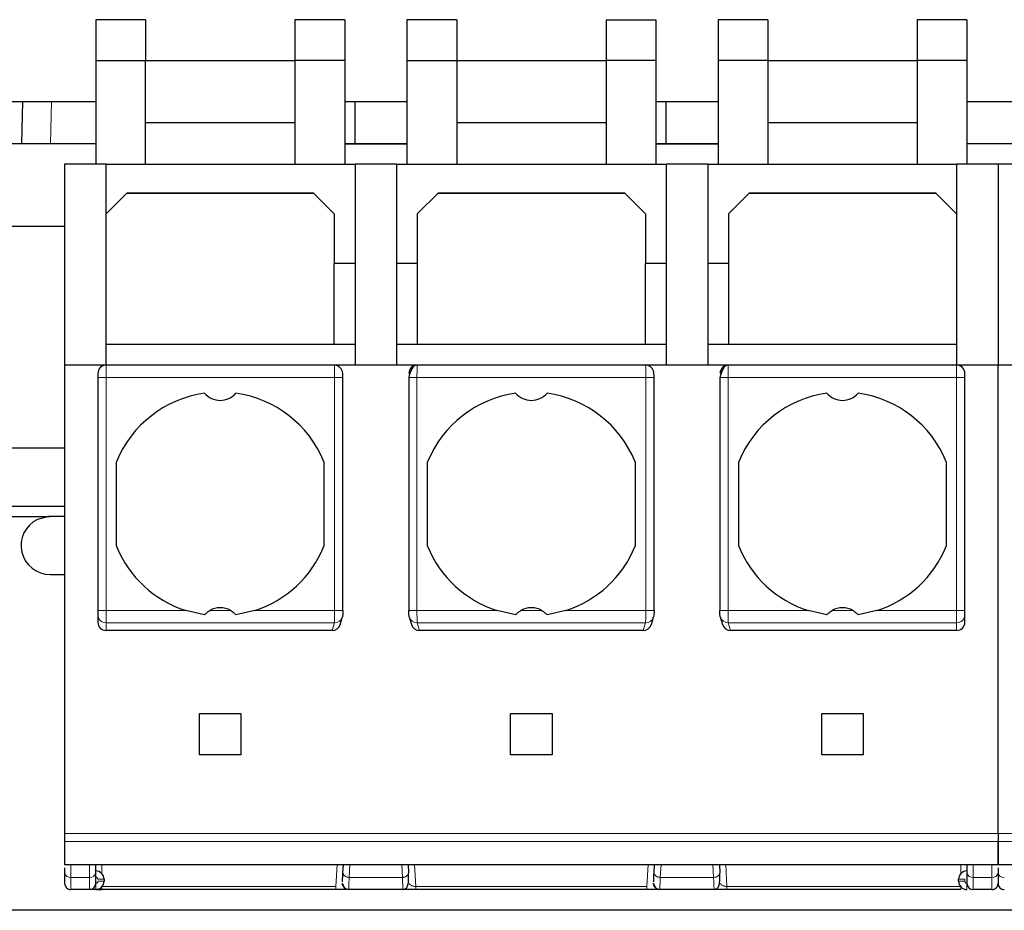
# Model space of a CAD drawing. Header units: millimetres. Extents: x 5 to 418, y 2 to 292.
# Tile 3 of 29: x 65 to 89, y 53 to 74. Entities that reach past the tile are written whole.
import ezdxf

# ---------------------------------------------------------------- set-up
doc = ezdxf.new("R2010")
doc.units = ezdxf.units.MM

msp = doc.modelspace()

# ---------------------------------------------------------------- linework, layer by layer
at = {"color": 7, "linetype": 'Continuous', "lineweight": 25}
for p, q in [((67.883, 74.322), (66.683, 74.322)), ((66.683, 74.322), (66.683, 73.339)), ((67.883, 74.322), (67.883, 73.339)), ((71.483, 74.322), (71.483, 73.339)), ((72.683, 74.322), (71.483, 74.322)), ((72.683, 74.322), (72.683, 73.339)), ((74.183, 74.322), (74.183, 73.339)), ((75.383, 74.322), (74.183, 74.322)), ((75.383, 74.322), (75.383, 73.339)), ((78.983, 74.322), (78.983, 73.339)), ((78.983, 74.322), (80.183, 74.322)), ((80.183, 74.322), (80.183, 73.339)), ((82.883, 74.322), (81.683, 74.322)), ((81.683, 74.322), (81.683, 73.339)), ((82.883, 74.322), (82.883, 73.339)), ((86.483, 74.322), (86.483, 73.339)), ((87.683, 74.322), (86.483, 74.322)), ((87.683, 74.322), (87.683, 73.339)), ((66.683, 73.339), (67.883, 73.339)), ((66.683, 73.339), (66.683, 70.839)), ((67.883, 70.839), (67.883, 73.339)), ((67.883, 73.339), (71.483, 73.339)), ((72.683, 73.339), (71.483, 73.339)), ((71.483, 73.339), (71.483, 70.839)), ((72.683, 73.339), (72.683, 70.839)), ((74.183, 73.339), (75.383, 73.339)), ((74.183, 73.339), (74.183, 70.839)), ((75.383, 73.339), (75.383, 70.839)), ((75.383, 73.339), (78.983, 73.339)), ((80.183, 73.339), (78.983, 73.339)), ((78.983, 73.339), (78.983, 70.839)), ((80.183, 73.339), (80.183, 70.839)), ((82.883, 73.339), (81.683, 73.339)), ((81.683, 73.339), (81.683, 70.839)), ((82.883, 73.339), (82.883, 70.839)), ((82.883, 73.339), (86.483, 73.339)), ((87.683, 73.339), (86.483, 73.339)), ((86.483, 73.339), (86.483, 70.839)), ((87.683, 73.339), (87.683, 70.839)), ((66.683, 72.339), (64.433, 72.339)), ((64.917, 72.339), (64.893, 71.339)), ((74.183, 72.339), (72.683, 72.339)), ((72.933, 71.339), (72.933, 72.339)), ((80.433, 72.339), (80.183, 72.339)), ((80.433, 71.339), (80.433, 72.339)), ((81.683, 72.339), (80.433, 72.339)), ((89.183, 72.339), (87.683, 72.339)), ((67.883, 71.839), (71.483, 71.839)), ((75.383, 71.839), (78.983, 71.839)), ((82.883, 71.839), (86.483, 71.839)), ((64.433, 71.339), (66.683, 71.339)), ((72.683, 71.339), (74.183, 71.339)), ((72.683, 71.329), (74.183, 71.329)), ((80.183, 71.339), (81.683, 71.339)), ((80.183, 71.329), (81.683, 71.329)), ((87.683, 71.339), (89.183, 71.339)), ((66.933, 70.839), (65.933, 70.839)), ((65.933, 70.839), (65.933, 65.989)), ((66.933, 65.989), (66.933, 70.839)), ((66.933, 70.839), (72.933, 70.839)), ((73.933, 70.839), (72.933, 70.839)), ((72.933, 70.839), (72.933, 65.989)), ((73.933, 70.839), (73.933, 65.989)), ((73.933, 70.839), (80.433, 70.839)), ((81.433, 70.839), (80.433, 70.839)), ((80.433, 70.839), (80.433, 65.989)), ((81.433, 70.839), (81.433, 65.989)), ((81.433, 70.839), (87.433, 70.839)), ((88.433, 70.839), (87.433, 70.839)), ((87.433, 70.839), (87.433, 65.989)), ((88.433, 70.839), (88.433, 65.989)), ((89.433, 70.839), (88.433, 70.839)), ((67.433, 70.139), (66.933, 69.639)), ((71.947, 70.126), (67.42, 70.126)), ((71.933, 70.139), (67.433, 70.139)), ((72.433, 69.639), (71.933, 70.139)), ((74.933, 70.139), (74.433, 69.639)), ((79.447, 70.126), (74.92, 70.126)), ((79.433, 70.139), (74.933, 70.139)), ((79.933, 69.639), (79.433, 70.139)), ((82.433, 70.139), (81.933, 69.639)), ((86.947, 70.126), (82.42, 70.126)), ((86.933, 70.139), (82.433, 70.139)), ((87.433, 69.639), (86.933, 70.139)), ((72.433, 69.639), (72.433, 68.439)), ((74.433, 69.639), (74.433, 68.439)), ((79.933, 69.639), (79.933, 68.439)), ((81.933, 69.639), (81.933, 68.439)), ((64.433, 69.339), (65.933, 69.339)), ((72.933, 68.439), (72.433, 68.439)), ((72.433, 66.489), (72.433, 68.439)), ((74.433, 68.439), (73.933, 68.439)), ((74.433, 68.439), (74.433, 66.489)), ((80.433, 68.439), (79.933, 68.439)), ((79.933, 66.489), (79.933, 68.439)), ((81.933, 68.439), (81.433, 68.439)), ((81.933, 68.439), (81.933, 66.489)), ((72.433, 66.489), (66.933, 66.489)), ((72.933, 66.489), (72.433, 66.489)), ((74.433, 66.489), (73.933, 66.489)), ((79.933, 66.489), (74.433, 66.489)), ((80.433, 66.489), (79.933, 66.489)), ((81.933, 66.489), (81.433, 66.489)), ((87.433, 66.489), (81.933, 66.489)), ((65.933, 65.989), (65.933, 54.689)), ((66.933, 65.989), (65.933, 65.989)), ((72.435, 65.989), (66.933, 65.989)), ((74.431, 65.989), (72.435, 65.989)), ((79.935, 65.989), (74.431, 65.989)), ((81.931, 65.989), (79.935, 65.989)), ((87.433, 65.989), (81.931, 65.989)), ((88.433, 65.989), (87.433, 65.989)), ((88.433, 54.689), (88.433, 65.989)), ((89.433, 65.989), (88.433, 65.989)), ((66.733, 65.789), (66.733, 65.689)), ((87.633, 65.689), (87.633, 65.789)), ((66.733, 65.689), (66.733, 60.07)), ((72.641, 60.068), (72.641, 65.689)), ((74.226, 65.691), (74.226, 60.07)), ((80.141, 60.068), (80.141, 65.689)), ((81.726, 65.691), (81.726, 60.07)), ((87.633, 60.07), (87.633, 65.689)), ((65.933, 63.989), (49.283, 63.989)), ((67.183, 61.619), (67.183, 63.659)), ((72.183, 63.659), (72.183, 61.619)), ((74.683, 61.619), (74.683, 63.659)), ((79.683, 63.659), (79.683, 61.619)), ((82.183, 61.619), (82.183, 63.659)), ((87.183, 63.659), (87.183, 61.619)), ((49.283, 62.589), (65.933, 62.589)), ((64.195, 62.339), (65.583, 62.339)), ((65.933, 62.339), (65.583, 62.339)), ((65.583, 60.939), (65.933, 60.939)), ((69.305, 59.966), (68.853, 60.07)), ((70.514, 60.07), (70.062, 59.966)), ((76.805, 59.966), (76.353, 60.07)), ((78.014, 60.07), (77.562, 59.966)), ((84.305, 59.966), (83.853, 60.07)), ((85.514, 60.07), (85.062, 59.966)), ((66.733, 59.972), (66.733, 59.792)), ((72.575, 59.735), (72.628, 59.915)), ((74.238, 59.915), (74.292, 59.735)), ((80.075, 59.735), (80.128, 59.915)), ((81.738, 59.915), (81.792, 59.735)), ((87.633, 59.792), (87.633, 59.972)), ((72.381, 59.589), (66.933, 59.589)), ((79.881, 59.589), (74.485, 59.589)), ((87.433, 59.589), (81.985, 59.589)), ((69.183, 57.589), (70.183, 57.589)), ((69.183, 56.589), (69.183, 57.589)), ((70.183, 57.589), (70.183, 56.589)), ((76.683, 57.589), (77.683, 57.589)), ((76.683, 56.589), (76.683, 57.589)), ((77.683, 57.589), (77.683, 56.589)), ((84.183, 57.589), (85.183, 57.589)), ((84.183, 56.589), (84.183, 57.589)), ((85.183, 57.589), (85.183, 56.589)), ((70.183, 56.589), (69.183, 56.589)), ((77.683, 56.589), (76.683, 56.589)), ((85.183, 56.589), (84.183, 56.589)), ((65.933, 54.689), (65.933, 54.498)), ((88.433, 54.689), (88.433, 54.498)), ((65.933, 53.944), (88.433, 53.944)), ((66.683, 53.738), (66.683, 53.944)), ((72.642, 53.746), (72.652, 53.944)), ((74.214, 53.944), (74.225, 53.746)), ((80.142, 53.746), (80.152, 53.944)), ((81.714, 53.944), (81.725, 53.746)), ((87.683, 53.944), (87.683, 53.738)), ((88.433, 53.944), (110.933, 53.944)), ((65.933, 53.864), (65.933, 53.738)), ((88.433, 53.864), (88.433, 53.738)), ((66.883, 53.589), (66.883, 53.539)), ((72.63, 53.469), (72.651, 53.429)), ((80.13, 53.469), (80.151, 53.429)), ((87.483, 53.539), (87.483, 53.589)), ((66.533, 53.339), (66.083, 53.339)), ((72.47, 53.339), (66.833, 53.339)), ((74.088, 53.339), (72.778, 53.339)), ((79.97, 53.339), (74.396, 53.339)), ((81.588, 53.339), (80.278, 53.339)), ((87.533, 53.339), (81.896, 53.339)), ((88.283, 53.339), (87.833, 53.339)), ((138.433, 52.839), (38.433, 52.839))]:
    msp.add_line(p, q, dxfattribs=at)
at = {"color": 7, "linetype": 'Continuous', "lineweight": 18}
for p, q in [((65.593, 71.339), (65.617, 72.339)), ((66.933, 65.989), (66.933, 65.689)), ((87.433, 65.689), (87.433, 65.989)), ((66.933, 65.689), (66.733, 65.689)), ((66.933, 65.689), (66.933, 60.07)), ((66.933, 65.689), (72.441, 65.689)), ((72.441, 65.689), (72.441, 60.07)), ((72.641, 65.689), (72.441, 65.689)), ((74.426, 60.07), (74.426, 65.689)), ((74.426, 65.689), (79.941, 65.689)), ((79.941, 65.689), (79.941, 60.07)), ((80.141, 65.689), (79.941, 65.689)), ((81.926, 60.07), (81.926, 65.689)), ((81.926, 65.689), (87.433, 65.689)), ((87.433, 60.07), (87.433, 65.689)), ((87.633, 65.689), (87.433, 65.689)), ((66.733, 60.07), (66.933, 60.07)), ((68.853, 60.07), (66.933, 60.07)), ((66.933, 59.775), (66.933, 60.07)), ((69.937, 60.07), (69.43, 60.07)), ((72.441, 60.07), (70.514, 60.07)), ((74.226, 60.07), (74.426, 60.07)), ((76.353, 60.07), (74.426, 60.07)), ((77.437, 60.07), (76.93, 60.07)), ((79.941, 60.07), (78.014, 60.07)), ((81.726, 60.07), (81.926, 60.07)), ((83.853, 60.07), (81.926, 60.07)), ((84.937, 60.07), (84.43, 60.07)), ((87.433, 60.07), (85.514, 60.07)), ((87.433, 59.775), (87.433, 60.07)), ((87.433, 60.07), (87.633, 60.07)), ((72.436, 59.775), (66.933, 59.775)), ((66.933, 59.589), (66.933, 59.775)), ((72.381, 59.589), (72.436, 59.775)), ((79.936, 59.775), (74.43, 59.775)), ((74.485, 59.589), (74.43, 59.775)), ((79.881, 59.589), (79.936, 59.775)), ((87.433, 59.775), (81.93, 59.775)), ((81.985, 59.589), (81.93, 59.775)), ((87.433, 59.589), (87.433, 59.775)), ((65.933, 54.689), (88.433, 54.689)), ((88.433, 54.689), (110.933, 54.689)), ((88.433, 54.498), (65.933, 54.498)), ((110.933, 54.498), (88.433, 54.498)), ((66.083, 53.632), (66.083, 53.944)), ((66.533, 53.632), (66.533, 53.944)), ((66.833, 53.944), (66.833, 53.721)), ((72.498, 53.944), (72.47, 53.414)), ((72.791, 53.632), (72.808, 53.944)), ((74.059, 53.944), (74.075, 53.632)), ((74.396, 53.414), (74.369, 53.944)), ((79.998, 53.944), (79.97, 53.414)), ((80.291, 53.632), (80.308, 53.944)), ((81.559, 53.944), (81.575, 53.632)), ((81.896, 53.414), (81.869, 53.944)), ((87.533, 53.718), (87.533, 53.944)), ((87.833, 53.944), (87.833, 53.632)), ((88.283, 53.944), (88.283, 53.632)), ((66.533, 53.632), (66.083, 53.632)), ((66.083, 53.339), (66.083, 53.632)), ((66.533, 53.339), (66.533, 53.632)), ((66.683, 53.339), (66.683, 53.489)), ((66.733, 53.589), (66.883, 53.589)), ((66.883, 53.539), (66.733, 53.539)), ((66.833, 53.339), (66.833, 53.407)), ((72.47, 53.414), (66.839, 53.414)), ((72.47, 53.339), (72.47, 53.414)), ((74.075, 53.632), (72.791, 53.632)), ((79.97, 53.414), (74.396, 53.414)), ((79.97, 53.339), (79.97, 53.414)), ((81.575, 53.632), (80.291, 53.632)), ((87.527, 53.414), (81.896, 53.414)), ((87.483, 53.589), (87.633, 53.589)), ((87.633, 53.539), (87.483, 53.539)), ((87.533, 53.339), (87.533, 53.407)), ((87.633, 53.539), (87.633, 53.589)), ((88.283, 53.632), (87.833, 53.632)), ((87.833, 53.632), (87.833, 53.339)), ((88.283, 53.632), (88.283, 53.339))]:
    msp.add_line(p, q, dxfattribs=at)
at = {"color": 7, "linetype": 'Continuous', "lineweight": 25, "flags": 128}
for points in [[(65.583, 62.339), (65.541, 62.338), (65.277, 62.269)], [(72.636, 59.972), (72.632, 59.933), (72.628, 59.915)], [(74.238, 59.915), (74.234, 59.933), (74.23, 59.972)], [(80.136, 59.972), (80.132, 59.933), (80.128, 59.915)], [(81.738, 59.915), (81.734, 59.933), (81.73, 59.972)]]:
    msp.add_lwpolyline(points, dxfattribs=at)
at = {"color": 7, "linetype": 'Continuous', "lineweight": 25}
for centre, radius, start, end in [((66.933, 65.789), 0.2, 90, 180), ((74.431, 65.789), 0.2, 90.0393, 180.0393), ((81.931, 65.789), 0.2, 90.0393, 180.0393), ((87.433, 65.789), 0.2, 360, 90), ((69.683, 62.639), 2.7, 98.0593, 157.8084), ((69.683, 65.639), 0.5, 220.7934, 319.2066), ((69.683, 62.639), 2.7, 22.1916, 81.9407), ((77.183, 62.639), 2.7, 98.0593, 157.8084), ((77.183, 65.639), 0.5, 220.7934, 319.2066), ((77.183, 62.639), 2.7, 22.1916, 81.9407), ((84.683, 62.639), 2.7, 98.0593, 157.8084), ((84.683, 65.639), 0.5, 220.7934, 319.2066), ((84.683, 62.639), 2.7, 22.1916, 81.9407), ((65.583, 61.639), 0.7, 115.9423, 270), ((69.683, 62.639), 2.7, 202.1916, 252.0821), ((69.683, 62.639), 2.7, 287.9179, 337.8084), ((77.183, 62.639), 2.7, 202.1916, 252.0821), ((77.183, 62.639), 2.7, 287.9179, 337.8084), ((84.683, 62.639), 2.7, 202.1916, 252.0821), ((84.683, 62.639), 2.7, 287.9179, 337.8084), ((69.683, 59.639), 0.5, 59.5336, 120.4664), ((77.183, 59.639), 0.5, 59.5336, 120.4664), ((84.683, 59.639), 0.5, 59.5336, 120.4664), ((66.683, 53.589), 0.2, 360, 90), ((87.683, 53.589), 0.2, 90, 180), ((66.083, 53.489), 0.15, 179.9973, 270), ((66.533, 53.489), 0.15, 270, 0), ((66.683, 53.539), 0.2, 270, 360), ((87.683, 53.539), 0.2, 180, 270), ((87.833, 53.489), 0.15, 180, 270), ((88.283, 53.489), 0.15, 270, 0.0002), ((88.583, 53.489), 0.15, 179.9973, 270)]:
    msp.add_arc(centre, radius, start, end, dxfattribs=at)
at = {"color": 7, "linetype": 'Continuous', "lineweight": 18}
for centre, radius, start, end in [((66.932, 59.973), 0.198, 180.4419, 270.4352), ((72.439, 59.972), 0.197, 269.1608, 343.1106), ((74.427, 59.971), 0.197, 196.7875, 270.9412), ((79.939, 59.972), 0.197, 269.1608, 343.1106), ((81.927, 59.971), 0.197, 196.7875, 270.9412), ((87.435, 59.973), 0.198, 269.5647, 359.5581), ((66.064, 53.765), 0.134, 191.4218, 278.0495), ((66.552, 53.765), 0.134, 261.9502, 348.5797), ((87.814, 53.765), 0.134, 191.4218, 278.0495), ((88.302, 53.765), 0.134, 261.9505, 348.5782), ((88.564, 53.765), 0.134, 191.4218, 278.0495)]:
    msp.add_arc(centre, radius, start, end, dxfattribs=at)
at = {"color": 7, "linetype": 'Continuous', "lineweight": 25}
for centre, major_axis, ratio, start_param, end_param in [((66.933, 59.792), (0, -0.203), 0.984808, 4.712389, 6.283185), ((72.383, 59.792), (0.058, 0.195), 0.983499, 3.425984, 4.712389), ((74.483, 59.792), (0.058, -0.195), 0.983499, 4.712389, 5.998794), ((79.883, 59.792), (0.058, 0.195), 0.983499, 3.425984, 4.712389), ((81.983, 59.792), (0.058, -0.195), 0.983499, 4.712389, 5.998794), ((87.433, 59.792), (0, 0.203), 0.984808, 3.141593, 4.712389)]:
    msp.add_ellipse(centre, major_axis=major_axis, ratio=ratio, start_param=start_param, end_param=end_param, dxfattribs=at)
at = {"color": 7, "linetype": 'Continuous', "lineweight": 18}
for points, knots in [([(72.441, 65.689), (72.44, 65.72), (72.44, 65.788), (72.439, 65.867), (72.439, 65.923), (72.438, 65.959), (72.437, 65.984), (72.436, 65.987), (72.435, 65.989)], [0, 0, 0, 0, 0.198108, 0.430327, 0.559842, 0.697964, 0.844685, 1, 1, 1, 1]), ([(74.431, 65.989), (74.431, 65.987), (74.43, 65.984), (74.429, 65.959), (74.428, 65.923), (74.427, 65.867), (74.426, 65.788), (74.426, 65.72), (74.426, 65.689)], [0, 0, 0, 0, 0.154998, 0.301493, 0.439478, 0.568949, 0.801349, 1, 1, 1, 1]), ([(79.941, 65.689), (79.94, 65.72), (79.94, 65.788), (79.939, 65.867), (79.939, 65.923), (79.938, 65.959), (79.937, 65.984), (79.936, 65.987), (79.935, 65.989)], [0, 0, 0, 0, 0.198108, 0.430327, 0.559842, 0.697964, 0.844685, 1, 1, 1, 1]), ([(81.931, 65.989), (81.931, 65.987), (81.93, 65.984), (81.929, 65.959), (81.928, 65.923), (81.927, 65.867), (81.926, 65.788), (81.926, 65.72), (81.926, 65.689)], [0, 0, 0, 0, 0.1549979, 0.3014927, 0.4394783, 0.5689488, 0.8013491, 1, 1, 1, 1]), ([(72.436, 59.775), (72.437, 59.779), (72.437, 59.789), (72.438, 59.825), (72.44, 59.887), (72.44, 59.978), (72.441, 60.04), (72.441, 60.07)], [0, 0, 0, 0, 0.1472058, 0.2881607, 0.5502057, 0.7875079, 1, 1, 1, 1]), ([(74.43, 59.775), (74.43, 59.779), (74.429, 59.789), (74.428, 59.825), (74.427, 59.888), (74.426, 59.978), (74.426, 60.041), (74.426, 60.07)], [0, 0, 0, 0, 0.147993, 0.2895103, 0.5519987, 0.7888528, 1, 1, 1, 1]), ([(79.936, 59.775), (79.937, 59.779), (79.937, 59.789), (79.938, 59.825), (79.94, 59.887), (79.94, 59.978), (79.941, 60.04), (79.941, 60.07)], [0, 0, 0, 0, 0.147206, 0.288161, 0.550206, 0.787508, 1, 1, 1, 1]), ([(81.93, 59.775), (81.93, 59.779), (81.929, 59.789), (81.928, 59.825), (81.927, 59.888), (81.926, 59.978), (81.926, 60.041), (81.926, 60.07)], [0, 0, 0, 0, 0.147993, 0.28951, 0.551999, 0.788853, 1, 1, 1, 1]), ([(66.683, 53.639), (66.69, 53.638), (66.703, 53.637), (66.717, 53.627), (66.725, 53.617), (66.732, 53.606), (66.733, 53.596), (66.733, 53.589)], [0, 0, 0, 0, 0.249173, 0.498991, 0.624116, 0.746059, 1, 1, 1, 1]), ([(66.733, 53.539), (66.732, 53.533), (66.731, 53.519), (66.721, 53.506), (66.711, 53.497), (66.7, 53.491), (66.69, 53.49), (66.683, 53.489)], [0, 0, 0, 0, 0.249173, 0.498991, 0.624116, 0.746059, 1, 1, 1, 1]), ([(72.791, 53.632), (72.789, 53.587), (72.785, 53.498), (72.78, 53.374), (72.779, 53.353), (72.778, 53.339)], [0, 0, 0, 0, 0.260947, 0.514958, 1, 1, 1, 1]), ([(74.088, 53.339), (74.087, 53.353), (74.086, 53.374), (74.081, 53.498), (74.077, 53.587), (74.075, 53.632)], [0, 0, 0, 0, 0.4851976, 0.7391696, 1, 1, 1, 1]), ([(74.396, 53.414), (74.386, 53.415), (74.364, 53.417), (74.332, 53.423), (74.302, 53.433), (74.274, 53.447), (74.246, 53.469), (74.241, 53.486), (74.238, 53.497)], [0, 0, 0, 0, 0.100368, 0.212661, 0.340751, 0.487262, 0.679289, 1, 1, 1, 1]), ([(80.291, 53.632), (80.289, 53.587), (80.285, 53.498), (80.28, 53.374), (80.279, 53.353), (80.278, 53.339)], [0, 0, 0, 0, 0.260947, 0.514958, 1, 1, 1, 1]), ([(81.588, 53.339), (81.587, 53.353), (81.586, 53.374), (81.581, 53.498), (81.577, 53.587), (81.575, 53.632)], [0, 0, 0, 0, 0.485198, 0.73917, 1, 1, 1, 1]), ([(81.896, 53.414), (81.886, 53.415), (81.864, 53.417), (81.832, 53.423), (81.802, 53.433), (81.774, 53.447), (81.746, 53.469), (81.741, 53.486), (81.738, 53.497)], [0, 0, 0, 0, 0.100368, 0.212661, 0.340751, 0.487262, 0.679289, 1, 1, 1, 1]), ([(87.683, 53.489), (87.677, 53.49), (87.664, 53.491), (87.65, 53.501), (87.641, 53.511), (87.635, 53.522), (87.634, 53.532), (87.633, 53.539)], [0, 0, 0, 0, 0.249173, 0.498991, 0.624116, 0.746059, 1, 1, 1, 1]), ([(87.683, 53.489), (87.683, 53.47), (87.683, 53.441), (87.683, 53.406), (87.683, 53.382), (87.683, 53.363), (87.683, 53.344), (87.683, 53.341), (87.683, 53.339)], [0, 0, 0, 0, 0.239457, 0.368361, 0.5, 0.631639, 0.760543, 1, 1, 1, 1])]:
    msp.add_open_spline(points, degree=3, knots=knots, dxfattribs=at)
at = {"color": 7, "linetype": 'Continuous', "lineweight": 25}
for points, knots in [([(72.64, 65.689), (72.64, 65.703), (72.64, 65.749), (72.638, 65.799), (72.626, 65.85), (72.612, 65.884), (72.59, 65.915), (72.558, 65.947), (72.508, 65.979), (72.468, 65.985), (72.446, 65.989)], [0, 0, 0, 0, 0.09831, 0.321588, 0.420373, 0.505066, 0.583382, 0.685472, 0.825801, 1, 1, 1, 1]), ([(74.4, 65.987), (74.389, 65.984), (74.369, 65.978), (74.338, 65.95), (74.31, 65.912), (74.285, 65.865), (74.263, 65.814), (74.247, 65.766), (74.235, 65.722), (74.23, 65.7), (74.228, 65.689)], [0, 0, 0, 0, 0.1454361, 0.2885028, 0.42728, 0.5598798, 0.6845966, 0.8000645, 0.9053552, 1, 1, 1, 1]), ([(80.14, 65.689), (80.14, 65.703), (80.14, 65.749), (80.138, 65.799), (80.126, 65.85), (80.112, 65.884), (80.09, 65.915), (80.058, 65.947), (80.008, 65.979), (79.968, 65.985), (79.946, 65.989)], [0, 0, 0, 0, 0.09831, 0.321588, 0.420373, 0.505066, 0.583382, 0.685472, 0.825801, 1, 1, 1, 1]), ([(81.9, 65.987), (81.889, 65.984), (81.869, 65.978), (81.838, 65.95), (81.81, 65.912), (81.785, 65.865), (81.763, 65.814), (81.747, 65.766), (81.735, 65.722), (81.73, 65.7), (81.728, 65.689)], [0, 0, 0, 0, 0.1454361, 0.2885028, 0.42728, 0.5598798, 0.6845966, 0.8000645, 0.9053552, 1, 1, 1, 1]), ([(66.733, 60.07), (66.733, 60.058), (66.733, 60.035), (66.733, 60.005), (66.733, 59.981), (66.733, 59.975), (66.733, 59.972)], [0, 0, 0, 0, 0.248422, 0.499806, 0.748451, 1, 1, 1, 1]), ([(69.305, 59.966), (69.321, 59.984), (69.358, 60.023), (69.405, 60.054), (69.43, 60.07)], [0, 0, 0, 0, 0.457928, 1, 1, 1, 1]), ([(69.937, 60.07), (69.962, 60.054), (70.008, 60.023), (70.045, 59.984), (70.062, 59.966)], [0, 0, 0, 0, 0.542072, 1, 1, 1, 1]), ([(72.64, 60.07), (72.64, 60.057), (72.64, 60.032), (72.639, 60.001), (72.638, 59.98), (72.637, 59.974), (72.636, 59.972)], [0, 0, 0, 0, 0.27254, 0.548079, 0.772616, 1, 1, 1, 1]), ([(74.23, 59.972), (74.23, 59.975), (74.228, 59.982), (74.227, 60.008), (74.226, 60.038), (74.226, 60.059), (74.226, 60.07)], [0, 0, 0, 0, 0.274232, 0.551157, 0.774246, 1, 1, 1, 1]), ([(76.805, 59.966), (76.821, 59.984), (76.858, 60.023), (76.905, 60.054), (76.93, 60.07)], [0, 0, 0, 0, 0.457928, 1, 1, 1, 1]), ([(77.437, 60.07), (77.462, 60.054), (77.508, 60.023), (77.545, 59.984), (77.562, 59.966)], [0, 0, 0, 0, 0.542072, 1, 1, 1, 1]), ([(80.14, 60.07), (80.14, 60.057), (80.14, 60.032), (80.139, 60.001), (80.138, 59.98), (80.137, 59.974), (80.136, 59.972)], [0, 0, 0, 0, 0.27254, 0.548079, 0.772616, 1, 1, 1, 1]), ([(81.73, 59.972), (81.73, 59.975), (81.728, 59.982), (81.727, 60.008), (81.726, 60.038), (81.726, 60.059), (81.726, 60.07)], [0, 0, 0, 0, 0.274232, 0.551157, 0.774246, 1, 1, 1, 1]), ([(84.305, 59.966), (84.321, 59.984), (84.358, 60.023), (84.405, 60.054), (84.43, 60.07)], [0, 0, 0, 0, 0.457928, 1, 1, 1, 1]), ([(84.937, 60.07), (84.962, 60.054), (85.008, 60.023), (85.045, 59.984), (85.062, 59.966)], [0, 0, 0, 0, 0.542072, 1, 1, 1, 1]), ([(87.633, 59.972), (87.633, 59.975), (87.633, 59.981), (87.633, 60.005), (87.633, 60.035), (87.633, 60.058), (87.633, 60.07)], [0, 0, 0, 0, 0.248422, 0.499806, 0.748451, 1, 1, 1, 1]), ([(65.933, 54.498), (65.933, 54.443), (65.933, 54.334), (65.933, 54.182), (65.933, 54.07), (65.933, 54.001), (65.933, 53.954), (65.933, 53.949), (65.933, 53.946)], [0, 0, 0, 0, 0.138298, 0.276372, 0.465414, 0.620982, 0.780491, 1, 1, 1, 1]), ([(88.433, 53.95), (88.433, 53.949), (88.433, 53.944), (88.433, 53.987), (88.433, 54.065), (88.433, 54.159), (88.433, 54.259), (88.433, 54.378), (88.433, 54.466), (88.433, 54.498)], [0, 0, 0, 0, 0.108475, 0.361535, 0.567867, 0.670838, 0.777556, 0.918766, 1, 1, 1, 1]), ([(88.433, 54.498), (88.433, 54.443), (88.433, 54.334), (88.433, 54.182), (88.433, 54.07), (88.433, 54.001), (88.433, 53.954), (88.433, 53.949), (88.433, 53.946)], [0, 0, 0, 0, 0.138298, 0.276372, 0.465414, 0.620982, 0.780491, 1, 1, 1, 1]), ([(72.63, 53.529), (72.631, 53.537), (72.632, 53.559), (72.638, 53.671), (72.642, 53.746)], [0, 0, 0, 0, 0.333907, 1, 1, 1, 1]), ([(74.088, 53.344), (74.094, 53.344), (74.106, 53.345), (74.13, 53.351), (74.175, 53.374), (74.21, 53.436), (74.227, 53.545), (74.224, 53.66), (74.223, 53.726)], [0, 0, 0, 0, 0.024737, 0.051812, 0.118357, 0.317804, 0.61258, 1, 1, 1, 1]), ([(80.13, 53.529), (80.131, 53.537), (80.132, 53.559), (80.138, 53.671), (80.142, 53.746)], [0, 0, 0, 0, 0.333907, 1, 1, 1, 1]), ([(81.588, 53.344), (81.594, 53.344), (81.606, 53.345), (81.63, 53.351), (81.675, 53.374), (81.71, 53.436), (81.727, 53.545), (81.724, 53.66), (81.723, 53.726)], [0, 0, 0, 0, 0.024737, 0.051812, 0.118357, 0.317804, 0.61258, 1, 1, 1, 1]), ([(72.637, 53.444), (72.644, 53.43), (72.657, 53.401), (72.693, 53.368), (72.734, 53.348), (72.764, 53.345), (72.779, 53.344)], [0, 0, 0, 0, 0.25579, 0.51592, 0.767511, 1, 1, 1, 1]), ([(80.137, 53.444), (80.144, 53.43), (80.157, 53.401), (80.193, 53.368), (80.234, 53.348), (80.264, 53.345), (80.279, 53.344)], [0, 0, 0, 0, 0.25579, 0.51592, 0.767511, 1, 1, 1, 1]), ([(66.683, 53.339), (66.664, 53.339), (66.624, 53.339), (66.575, 53.339), (66.539, 53.339), (66.535, 53.339), (66.533, 53.339)], [0, 0, 0, 0, 0.249127, 0.499863, 0.749135, 1, 1, 1, 1]), ([(66.833, 53.339), (66.81, 53.339), (66.765, 53.339), (66.726, 53.339), (66.684, 53.342), (66.726, 53.339), (66.765, 53.339), (66.81, 53.339), (66.833, 53.339)], [0, 0, 0, 0, 0.2102, 0.411837, 0.5, 0.588163, 0.7898, 1, 1, 1, 1]), ([(72.778, 53.339), (72.774, 53.339), (72.764, 53.339), (72.699, 53.339), (72.631, 53.339), (72.562, 53.339), (72.505, 53.339), (72.47, 53.339)], [0, 0, 0, 0, 0.274135, 0.547934, 0.674062, 0.799313, 1, 1, 1, 1]), ([(74.396, 53.339), (74.374, 53.339), (74.328, 53.339), (74.264, 53.339), (74.208, 53.339), (74.148, 53.339), (74.098, 53.339), (74.091, 53.339), (74.088, 53.339)], [0, 0, 0, 0, 0.130146, 0.264614, 0.391983, 0.526577, 0.773037, 1, 1, 1, 1]), ([(80.278, 53.339), (80.274, 53.339), (80.264, 53.339), (80.199, 53.339), (80.131, 53.339), (80.062, 53.339), (80.005, 53.339), (79.97, 53.339)], [0, 0, 0, 0, 0.274137, 0.547937, 0.674066, 0.799318, 1, 1, 1, 1]), ([(81.896, 53.339), (81.874, 53.339), (81.828, 53.339), (81.764, 53.339), (81.708, 53.339), (81.648, 53.339), (81.598, 53.339), (81.591, 53.339), (81.588, 53.339)], [0, 0, 0, 0, 0.130146, 0.264614, 0.391983, 0.526577, 0.773037, 1, 1, 1, 1])]:
    msp.add_open_spline(points, degree=3, knots=knots, dxfattribs=at)
at = {"color": 7, "linetype": 'Continuous', "lineweight": 18}
for points in [[(74.226, 65.689), (74.226, 65.689), (74.226, 65.689), (74.237, 65.689), (74.255, 65.689), (74.28, 65.689), (74.311, 65.689), (74.346, 65.689), (74.385, 65.689), (74.412, 65.689), (74.426, 65.689)], [(81.726, 65.689), (81.726, 65.689), (81.726, 65.689), (81.737, 65.689), (81.755, 65.689), (81.78, 65.689), (81.811, 65.689), (81.846, 65.689), (81.885, 65.689), (81.912, 65.689), (81.926, 65.689)], [(72.64, 60.07), (72.64, 60.07), (72.64, 60.07), (72.629, 60.07), (72.612, 60.07), (72.587, 60.07), (72.556, 60.07), (72.52, 60.07), (72.481, 60.07), (72.454, 60.07), (72.441, 60.07)], [(80.14, 60.07), (80.14, 60.07), (80.14, 60.07), (80.129, 60.07), (80.112, 60.07), (80.087, 60.07), (80.056, 60.07), (80.02, 60.07), (79.981, 60.07), (79.954, 60.07), (79.941, 60.07)], [(72.791, 53.632), (72.781, 53.633), (72.761, 53.634), (72.732, 53.641), (72.706, 53.652), (72.683, 53.667), (72.664, 53.684), (72.651, 53.704), (72.642, 53.725), (72.642, 53.739), (72.642, 53.746)], [(74.225, 53.746), (74.225, 53.739), (74.224, 53.725), (74.216, 53.704), (74.202, 53.684), (74.184, 53.667), (74.161, 53.652), (74.134, 53.641), (74.105, 53.634), (74.085, 53.633), (74.075, 53.632)], [(80.291, 53.632), (80.281, 53.633), (80.261, 53.634), (80.232, 53.641), (80.206, 53.652), (80.183, 53.667), (80.164, 53.684), (80.151, 53.704), (80.142, 53.725), (80.142, 53.739), (80.142, 53.746)], [(81.725, 53.746), (81.725, 53.739), (81.724, 53.725), (81.716, 53.704), (81.702, 53.684), (81.684, 53.667), (81.661, 53.652), (81.634, 53.641), (81.605, 53.634), (81.585, 53.633), (81.575, 53.632)], [(74.396, 53.339), (74.396, 53.34), (74.396, 53.342), (74.396, 53.358), (74.396, 53.382), (74.396, 53.403), (74.396, 53.414)], [(81.896, 53.339), (81.896, 53.34), (81.896, 53.342), (81.896, 53.358), (81.896, 53.382), (81.896, 53.403), (81.896, 53.414)]]:
    msp.add_open_spline(points, degree=3, dxfattribs=at)
at = {"color": 7, "linetype": 'Continuous', "lineweight": 25}
for points in [[(65.933, 53.738), (65.933, 53.667), (65.933, 53.524), (65.933, 53.501), (65.933, 53.489)], [(66.683, 53.489), (66.683, 53.501), (66.683, 53.524), (66.683, 53.667), (66.683, 53.738)], [(87.683, 53.738), (87.683, 53.667), (87.683, 53.524), (87.683, 53.501), (87.683, 53.489)], [(88.433, 53.738), (88.433, 53.667), (88.433, 53.524), (88.433, 53.501), (88.433, 53.489)], [(88.433, 53.738), (88.433, 53.667), (88.433, 53.524), (88.433, 53.501), (88.433, 53.489)], [(72.778, 53.339), (72.768, 53.34), (72.748, 53.341), (72.719, 53.35), (72.692, 53.365), (72.669, 53.385), (72.65, 53.409), (72.637, 53.437), (72.629, 53.466), (72.629, 53.487), (72.629, 53.497)], [(80.278, 53.339), (80.268, 53.34), (80.248, 53.341), (80.219, 53.35), (80.192, 53.365), (80.169, 53.385), (80.15, 53.409), (80.137, 53.437), (80.129, 53.466), (80.129, 53.487), (80.129, 53.497)]]:
    msp.add_open_spline(points, degree=3, dxfattribs=at)

doc.saveas('drawing.dxf')
